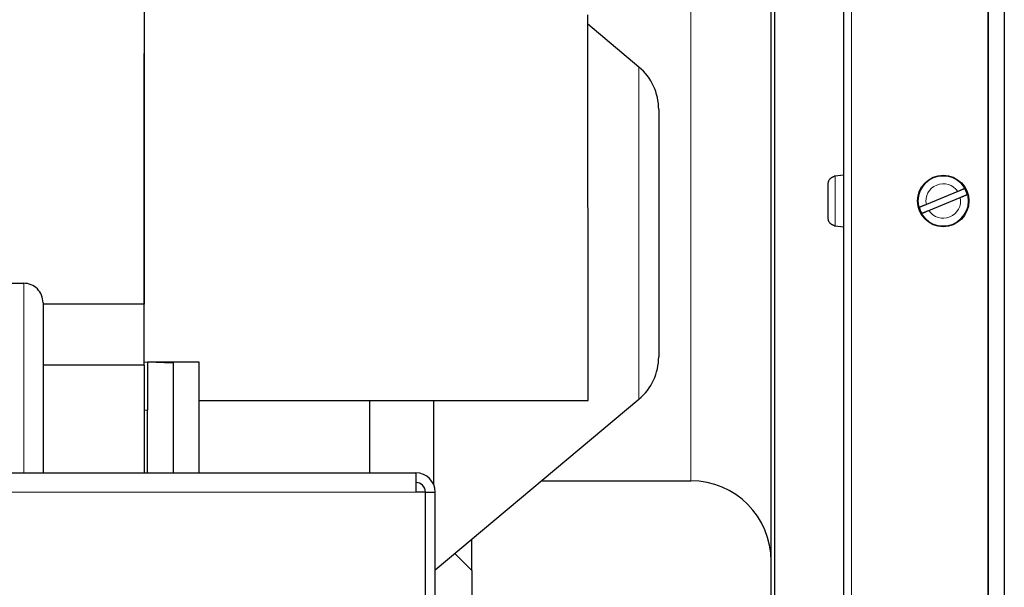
# Model space of a CAD drawing. Header units: millimetres. Extents: x 0 to 29700, y -16 to 21000.
# Tile 47 of 256: x 6978 to 7284, y 9479 to 9656. Entities that reach past the tile are written whole.
import ezdxf

# ---------------------------------------------------------------- set-up
doc = ezdxf.new("R2010")
doc.units = ezdxf.units.MM
doc.layers.add('1', color=7, linetype='Continuous', true_color=0xffffff)

msp = doc.modelspace()

# ---------------------------------------------------------------- linework, layer by layer
at = {"layer": '1', "color": 2, "linetype": 'Continuous', "lineweight": 25}
for p, q in [((7017.013, 10185.037), (7017.013, 9567.303)), ((7234.513, 9960.681), (7234.513, 9404.252)), ((7284.494, 9961.536), (7284.494, 9403.397)), ((7212.013, 9433.292), (7212.013, 9931.292)), ((7213.013, 9932.292), (7213.013, 9432.292)), ((7155.018, 9537.297), (7155.013, 9657.297)), ((7170.869, 9641.047), (7155.012, 9654.353)), ((7017.017, 9549.258), (7017.013, 9645.29)), ((7177.013, 9627.871), (7177.013, 9589.392)), ((7231.613, 9607.112), (7231.613, 9607.047)), ((7234.513, 9607.384), (7231.904, 9607.155)), ((7229.713, 9594.096), (7229.713, 9604.671)), ((7270.018, 9602.327), (7260.245, 9598.289)), ((7261.009, 9596.44), (7270.782, 9600.478)), ((7231.613, 9591.655), (7231.613, 9591.72)), ((7231.904, 9591.612), (7234.513, 9591.384)), ((7177.013, 9589.392), (7177.013, 9550.912)), ((6616.513, 9573.792), (6979.513, 9573.792)), ((6979.513, 9573.792), (6979.513, 9573.779)), ((7017.013, 9567.292), (6985.507, 9567.292)), ((6985.513, 9567.74), (6985.513, 9514.793)), ((7017.013, 9548.292), (7017.013, 9567.292)), ((7017.055, 9548.292), (6985.513, 9548.292)), ((7017.013, 9549.257), (7018.013, 9549.292)), ((7017.055, 9514.79), (7017.055, 9548.292)), ((7018.013, 9549.292), (7034.013, 9549.292)), ((7018.013, 9549.292), (7026.013, 9549.013)), ((7018.013, 9549.292), (7018.013, 9534.283)), ((7026.013, 9549.013), (7026.013, 9514.784)), ((7034.013, 9549.292), (7034.013, 9514.789)), ((7034.015, 9537.293), (7155.018, 9537.297)), ((7087.013, 9537.285), (7087.013, 9514.79)), ((7107.013, 9537.295), (7107.013, 9511.18)), ((7107.514, 9484.575), (7170.869, 9537.736)), ((7018.013, 9514.788), (7018.013, 9534.283)), ((6901.513, 9514.792), (7101.513, 9514.792)), ((7101.513, 9514.792), (7101.513, 9508.792)), ((7140.542, 9512.292), (7187.013, 9512.292)), ((7104.511, 9508.792), (7101.513, 9508.792)), ((7104.511, 9389.792), (7104.511, 9508.792)), ((7107.513, 9339.792), (7107.513, 9508.792)), ((7118.903, 9484.454), (7118.903, 9494.131)), ((7118.903, 9484.455), (7113.641, 9489.716)), ((7118.903, 9484.455), (7118.903, 9472.392))]:
    msp.add_line(p, q, dxfattribs=at)
at = {"layer": '1', "color": 4, "linetype": 'Continuous', "lineweight": 13}
for p, q in [((7237.013, 9961.717), (7237.013, 9403.217)), ((7279.404, 9961.717), (7279.404, 9403.217)), ((7279.622, 9961.713), (7279.622, 9403.221)), ((7187.013, 9512.292), (7187.013, 9682.292)), ((7170.869, 9641.047), (7170.869, 9589.392)), ((7231.904, 9591.612), (7231.904, 9607.155)), ((7170.869, 9589.392), (7170.869, 9537.736)), ((6979.513, 9514.792), (6979.513, 9573.792)), ((7018.013, 9534.283), (7017.054, 9534.249)), ((7101.513, 9508.792), (6901.513, 9508.792))]:
    msp.add_line(p, q, dxfattribs=at)
at = {"layer": '1', "color": 2, "linetype": 'Continuous', "lineweight": 25}
msp.add_circle((7265.513, 9599.384), 8, dxfattribs=at)
at = {"layer": '1', "color": 4, "linetype": 'Continuous', "lineweight": 13}
msp.add_circle((7265.513, 9599.384), 7.772, dxfattribs=at)
at = {"layer": '1', "color": 2, "linetype": 'Continuous', "lineweight": 25}
for centre, radius, start, end in [((7159.813, 9627.871), 17.2, 0, 50), ((7232.113, 9604.764), 2.4, 95, 102.0247), ((7265.513, 9599.384), 7.728, 15.01357, 29.88299), ((7265.513, 9599.384), 7.728, 195.01357, 209.88299), ((7232.113, 9594.003), 2.4, 257.9753, 265), ((7159.813, 9550.912), 17.2, 310, 0), ((7101.513, 9508.792), 6, 0, 90), ((7101.463, 9508.792), 3, 0, 90), ((7187.013, 9487.292), 25, 0, 90)]:
    msp.add_arc(centre, radius, start, end, dxfattribs=at)
at = {"layer": '1', "color": 4, "linetype": 'Continuous', "lineweight": 13}
for start, end in [(33.15862, 191.73794), (213.15862, 11.73794)]:
    msp.add_arc((7265.513, 9599.384), 5.381, start, end, dxfattribs=at)
at = {"layer": '1', "color": 2, "linetype": 'Continuous', "lineweight": 25}
msp.add_ellipse((6979.513, 9567.74), major_axis=(0, -6.051), ratio=0.9914912, start_param=1.5707963, end_param=3.1415927, dxfattribs=at)
for points, knots in [([(7229.713, 9604.671), (7229.713, 9604.809), (7229.725, 9604.946), (7229.77, 9605.215), (7229.804, 9605.347), (7229.872, 9605.543), (7229.897, 9605.608), (7229.952, 9605.733), (7229.983, 9605.794), (7230.081, 9605.973), (7230.157, 9606.087), (7230.265, 9606.223), (7230.287, 9606.249), (7230.332, 9606.301), (7230.401, 9606.377), (7230.475, 9606.449), (7230.627, 9606.585), (7230.737, 9606.667), (7230.884, 9606.758), (7230.913, 9606.776), (7230.973, 9606.81), (7231.004, 9606.826), (7231.095, 9606.872), (7231.157, 9606.901), (7231.347, 9606.977), (7231.478, 9607.018), (7231.613, 9607.047)], [0, 0, 0, 0, 0.125, 0.125, 0.25, 0.25, 0.3125, 0.3125, 0.375, 0.375, 0.5, 0.5, 0.53125, 0.53125, 0.5625, 0.625, 0.625, 0.75, 0.75, 0.78125, 0.78125, 0.8125, 0.8125, 0.875, 0.875, 1, 1, 1, 1]), ([(7272.214, 9603.234), (7272.187, 9603.223), (7272.15, 9603.207), (7272.079, 9603.178), (7272.053, 9603.167), (7272.01, 9603.15), (7271.995, 9603.143), (7271.964, 9603.13), (7271.947, 9603.124), (7271.863, 9603.089), (7271.787, 9603.058), (7271.661, 9603.006), (7271.617, 9602.987), (7271.548, 9602.959), (7271.525, 9602.949), (7271.476, 9602.929), (7271.452, 9602.919), (7271.327, 9602.867), (7271.222, 9602.824), (7271.056, 9602.755), (7270.999, 9602.732), (7270.912, 9602.696), (7270.883, 9602.684), (7270.823, 9602.659), (7270.793, 9602.647), (7270.643, 9602.585), (7270.52, 9602.534), (7270.272, 9602.432), (7270.146, 9602.379), (7270.018, 9602.327)], [0, 0, 0, 0, 0.125, 0.125, 0.1875, 0.1875, 0.21875, 0.21875, 0.25, 0.25, 0.375, 0.375, 0.4375, 0.4375, 0.46875, 0.46875, 0.5, 0.5, 0.625, 0.625, 0.6875, 0.6875, 0.71875, 0.71875, 0.75, 0.75, 0.875, 0.875, 1, 1, 1, 1]), ([(7270.782, 9600.478), (7270.91, 9600.531), (7271.036, 9600.583), (7271.284, 9600.686), (7271.407, 9600.737), (7271.588, 9600.811), (7271.648, 9600.836), (7271.763, 9600.884), (7271.82, 9600.907), (7271.986, 9600.976), (7272.091, 9601.019), (7272.216, 9601.071), (7272.241, 9601.081), (7272.289, 9601.101), (7272.359, 9601.13), (7272.425, 9601.157), (7272.551, 9601.209), (7272.627, 9601.24), (7272.711, 9601.275), (7272.727, 9601.282), (7272.759, 9601.295), (7272.774, 9601.301), (7272.817, 9601.319), (7272.843, 9601.33), (7272.914, 9601.359), (7272.951, 9601.374), (7272.978, 9601.386)], [0, 0, 0, 0, 0.125, 0.125, 0.25, 0.25, 0.3125, 0.3125, 0.375, 0.375, 0.5, 0.5, 0.53125, 0.53125, 0.5625, 0.625, 0.625, 0.75, 0.75, 0.78125, 0.78125, 0.8125, 0.8125, 0.875, 0.875, 1, 1, 1, 1]), ([(7260.245, 9598.289), (7260.117, 9598.236), (7259.991, 9598.184), (7259.742, 9598.081), (7259.62, 9598.03), (7259.438, 9597.956), (7259.379, 9597.931), (7259.263, 9597.883), (7259.207, 9597.86), (7259.041, 9597.792), (7258.936, 9597.748), (7258.811, 9597.696), (7258.786, 9597.686), (7258.738, 9597.666), (7258.668, 9597.637), (7258.602, 9597.61), (7258.476, 9597.558), (7258.4, 9597.527), (7258.316, 9597.492), (7258.299, 9597.485), (7258.268, 9597.472), (7258.253, 9597.466), (7258.21, 9597.448), (7258.184, 9597.437), (7258.113, 9597.408), (7258.076, 9597.393), (7258.049, 9597.382)], [0, 0, 0, 0, 0.125, 0.125, 0.25, 0.25, 0.3125, 0.3125, 0.375, 0.375, 0.5, 0.5, 0.53125, 0.53125, 0.5625, 0.625, 0.625, 0.75, 0.75, 0.78125, 0.78125, 0.8125, 0.8125, 0.875, 0.875, 1, 1, 1, 1]), ([(7258.813, 9595.533), (7258.84, 9595.544), (7258.877, 9595.56), (7258.948, 9595.589), (7258.974, 9595.6), (7259.017, 9595.618), (7259.032, 9595.624), (7259.063, 9595.637), (7259.079, 9595.643), (7259.164, 9595.678), (7259.24, 9595.71), (7259.366, 9595.762), (7259.41, 9595.78), (7259.479, 9595.808), (7259.502, 9595.818), (7259.55, 9595.838), (7259.575, 9595.848), (7259.7, 9595.9), (7259.805, 9595.943), (7259.971, 9596.012), (7260.028, 9596.035), (7260.115, 9596.071), (7260.144, 9596.083), (7260.203, 9596.108), (7260.233, 9596.12), (7260.384, 9596.182), (7260.506, 9596.233), (7260.755, 9596.336), (7260.881, 9596.388), (7261.009, 9596.44)], [0, 0, 0, 0, 0.125, 0.125, 0.1875, 0.1875, 0.21875, 0.21875, 0.25, 0.25, 0.375, 0.375, 0.4375, 0.4375, 0.46875, 0.46875, 0.5, 0.5, 0.625, 0.625, 0.6875, 0.6875, 0.71875, 0.71875, 0.75, 0.75, 0.875, 0.875, 1, 1, 1, 1]), ([(7231.613, 9591.72), (7231.478, 9591.749), (7231.347, 9591.79), (7231.157, 9591.866), (7231.095, 9591.895), (7231.004, 9591.941), (7230.973, 9591.958), (7230.913, 9591.991), (7230.884, 9592.009), (7230.737, 9592.1), (7230.627, 9592.182), (7230.474, 9592.319), (7230.425, 9592.366), (7230.355, 9592.441), (7230.332, 9592.466), (7230.286, 9592.518), (7230.264, 9592.545), (7230.157, 9592.68), (7230.081, 9592.794), (7229.983, 9592.974), (7229.952, 9593.035), (7229.91, 9593.129), (7229.897, 9593.161), (7229.872, 9593.225), (7229.86, 9593.257), (7229.803, 9593.42), (7229.77, 9593.553), (7229.725, 9593.822), (7229.713, 9593.958), (7229.713, 9594.096)], [0, 0, 0, 0, 0.125, 0.125, 0.1875, 0.1875, 0.21875, 0.21875, 0.25, 0.25, 0.375, 0.375, 0.4375, 0.4375, 0.46875, 0.46875, 0.5, 0.5, 0.625, 0.625, 0.6875, 0.6875, 0.71875, 0.71875, 0.75, 0.75, 0.875, 0.875, 1, 1, 1, 1])]:
    msp.add_open_spline(points, degree=3, knots=knots, dxfattribs=at)
msp.add_open_spline([(7104.511, 9508.792), (7107.513, 9508.792)], degree=1, dxfattribs=at)

doc.saveas('drawing.dxf')
